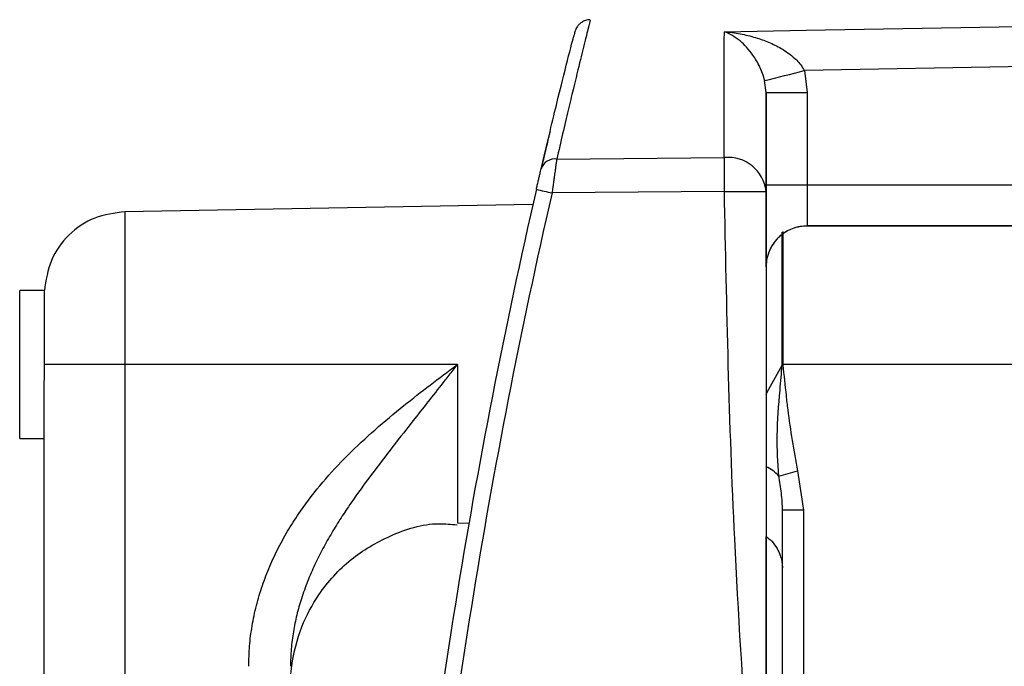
# Model space of a CAD drawing. Header units: millimetres. Extents: x -0.201 to 0.721, y -0.195 to 0.483.
# Tile 140 of 188: x 0.246 to 0.258, y 0.13 to 0.138. Entities that reach past the tile are written whole.
import ezdxf

# ---------------------------------------------------------------- set-up
doc = ezdxf.new("R2010")
doc.units = ezdxf.units.MM

msp = doc.modelspace()

# ---------------------------------------------------------------- linework, layer by layer
at = {"color": 7, "linetype": 'Continuous', "lineweight": 25}
for p, q in [((0.261992, 0.137425), (0.255934, 0.137317)), ((0.255934, 0.137317), (0.255967, 0.137048)), ((0.255467, 0.137049), (0.25545, 0.137195)), ((0.255467, 0.135924), (0.255467, 0.137049)), ((0.255467, 0.137049), (0.255467, 0.135845)), ((0.255967, 0.137048), (0.255967, 0.135924)), ((0.252915, 0.136239), (0.254958, 0.136257)), ((0.255467, 0.134927), (0.255467, 0.135924)), ((0.255967, 0.135924), (0.255967, 0.135424)), ((0.255967, 0.135924), (0.261967, 0.135924)), ((0.254958, 0.135845), (0.252858, 0.135826)), ((0.252624, 0.135684), (0.24765, 0.135597)), ((0.261967, 0.135424), (0.255967, 0.135424)), ((0.255967, 0.135424), (0.255967, 0.135423)), ((0.255663, 0.133738), (0.255663, 0.135347)), ((0.255672, 0.135355), (0.255672, 0.133738)), ((0.255467, 0.134927), (0.255467, 0.133738)), ((0.246668, 0.134637), (0.246367, 0.134637)), ((0.246668, 0.133737), (0.246668, 0.134637)), ((0.24765, 0.133738), (0.24765, 0.119078)), ((0.251703, 0.133738), (0.24765, 0.133738)), ((0.255467, 0.133738), (0.255467, 0.121352)), ((0.255663, 0.133731), (0.255663, 0.133738)), ((0.255663, 0.133738), (0.255672, 0.133738)), ((0.255672, 0.133738), (0.255672, 0.133732)), ((0.262467, 0.133738), (0.255672, 0.133738)), ((0.255663, 0.133731), (0.255672, 0.133732)), ((0.246667, 0.119086), (0.246667, 0.133473)), ((0.246367, 0.132837), (0.246667, 0.132837)), ((0.255852, 0.132441), (0.255922, 0.131961)), ((0.255667, 0.129851), (0.255667, 0.13196)), ((0.255922, 0.131961), (0.255922, 0.129851)), ((0.251703, 0.131806), (0.251845, 0.131804)), ((0.255467, 0.121349), (0.255467, 0.131641))]:
    msp.add_line(p, q, dxfattribs=at)
at = {"color": 7, "linetype": 'Continuous', "lineweight": 25, "flags": 128}
for points in [[(0.254959, 0.137791), (0.255958, 0.137809), (0.259958, 0.13788), (0.262959, 0.137933)], [(0.254958, 0.136257), (0.254958, 0.13653), (0.254958, 0.13678), (0.254958, 0.137009), (0.254958, 0.137213), (0.254958, 0.137394), (0.254958, 0.137551), (0.254958, 0.137684), (0.254959, 0.137791)], [(0.24765, 0.135597), (0.24765, 0.135456), (0.24765, 0.135053), (0.24765, 0.13445), (0.24765, 0.133738)], [(0.246367, 0.132837), (0.246367, 0.132906), (0.246367, 0.133101), (0.246367, 0.133393), (0.246367, 0.133737), (0.246367, 0.134082), (0.246367, 0.134374), (0.246367, 0.134569), (0.246367, 0.134637)], [(0.251703, 0.133738), (0.251703, 0.132999), (0.251703, 0.132372), (0.251703, 0.131953), (0.251703, 0.131806), (0.251703, 0.131806)], [(0.255467, 0.133369), (0.255481, 0.1334), (0.255663, 0.13373), (0.255663, 0.133731), (0.255663, 0.133731)]]:
    msp.add_lwpolyline(points, dxfattribs=at)
at = {"color": 7, "linetype": 'Continuous', "lineweight": 25}
for centre, radius, start, end in [((0.194813, 0.376918), 0.2472734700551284, 284.19507, 284.310589), ((0.255842, 0.342135), 0.2050865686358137, 269.895232, 270.034921), ((0.27319, 0.136051), 0.0182329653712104, 179.352357, 180.64644), ((0.255006, 0.135795), 0.0004642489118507, 6.15075, 95.82979), ((0.252891, 0.136065), 0.0001754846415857, 82.017539, 161.976384), ((0.255842, 0.34101), 0.2050865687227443, 269.895232, 270.034921), ((0.256103, 0.150118), 0.0146557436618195, 256.438436, 257.206915), ((0.255967, 0.134924), 0.0004999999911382, 89.999997, 165.083197), ((0.247421, -0.305121), 0.4388590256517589, 89.970067, 90.098239), ((0.255311, 0.132117), 0.0004052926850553, 40.044443, 67.266843), ((0.248007, 0.160868), 0.0294897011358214, 284.962019, 285.427454), ((0.255857, 0.027028), 0.1049328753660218, 89.964878, 90.103763)]:
    msp.add_arc(centre, radius, start, end, dxfattribs=at)
for centre, major_axis, start_param, end_param in [((0.326967, 0.118741), (0.05350628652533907, 0.05432493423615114), 2.122009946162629, 2.257125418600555), ((0.326964, 0.118741), (0.05336470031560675, 0.05418366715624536), 2.121987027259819, 2.257102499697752)]:
    msp.add_ellipse(centre, major_axis=major_axis, ratio=0.999989, start_param=start_param, end_param=end_param, dxfattribs=at)
for points, knots in [([(0.2533245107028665, 0.137933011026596), (0.2533191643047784, 0.1379122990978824), (0.2533099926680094, 0.1378767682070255), (0.2532525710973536, 0.1376481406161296), (0.2531912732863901, 0.1374005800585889), (0.2531306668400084, 0.1371524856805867), (0.2530354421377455, 0.1367560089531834), (0.2529637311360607, 0.1364470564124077), (0.252915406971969, 0.1362388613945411)], [0, 0, 0, 0, 0.2620527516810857, 0.4495461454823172, 0.5280264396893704, 0.7031144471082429, 0.7999366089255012, 1, 1, 1, 1]), ([(0.2533241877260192, 0.1379367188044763), (0.2533042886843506, 0.1379347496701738), (0.2532670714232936, 0.1379310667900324), (0.2532201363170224, 0.1379071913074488), (0.2531860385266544, 0.1378791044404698), (0.2531633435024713, 0.1378508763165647), (0.2531501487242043, 0.1378276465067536), (0.2531434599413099, 0.1378121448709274), (0.2531405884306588, 0.1378043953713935), (0.2531389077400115, 0.1377994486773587), (0.2531374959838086, 0.137794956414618), (0.2531360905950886, 0.1377901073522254), (0.2531339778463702, 0.1377821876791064), (0.2531339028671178, 0.1377825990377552), (0.2531233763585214, 0.1377415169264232), (0.2531219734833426, 0.1377360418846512)], [0, 0, 0, 0, 0.0520557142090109, 0.0973600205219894, 0.1356768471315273, 0.1674400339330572, 0.1920956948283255, 0.2060170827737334, 0.2150604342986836, 0.2241444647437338, 0.2382087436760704, 0.2683460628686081, 0.369258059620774, 0.9159405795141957, 1, 1, 1, 1]), ([(0.2527241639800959, 0.1361193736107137), (0.2527898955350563, 0.1363953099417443), (0.2529213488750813, 0.1369471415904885), (0.2530516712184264, 0.1374622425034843), (0.2531189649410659, 0.1377250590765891), (0.2531218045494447, 0.1377355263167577), (0.2531219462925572, 0.1377360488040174)], [0, 0, 0, 0, 0.3275659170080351, 0.6550831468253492, 0.9827829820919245, 1, 1, 1, 1]), ([(0.2554504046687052, 0.1371946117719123), (0.2554423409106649, 0.1372238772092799), (0.2554258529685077, 0.1372837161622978), (0.2553911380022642, 0.1373639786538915), (0.2553514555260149, 0.1374387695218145), (0.2552977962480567, 0.1375213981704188), (0.2552303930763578, 0.1376043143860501), (0.255146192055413, 0.1376842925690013), (0.2550560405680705, 0.1377480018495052), (0.2549920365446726, 0.1377786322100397), (0.2549594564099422, 0.1377904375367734), (0.2549585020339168, 0.1377907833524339)], [0, 0, 0, 0, 0.0788312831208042, 0.1611860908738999, 0.2508034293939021, 0.3417637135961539, 0.4927258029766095, 0.6461188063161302, 0.8194039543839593, 0.994709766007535, 0.9999999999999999, 0.9999999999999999, 0.9999999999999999, 0.9999999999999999]), ([(0.2549585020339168, 0.1377907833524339), (0.2549604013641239, 0.1377906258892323), (0.2550246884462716, 0.1377852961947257), (0.2551521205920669, 0.1377679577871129), (0.2553304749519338, 0.1377248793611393), (0.2554983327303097, 0.1376652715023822), (0.2556316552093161, 0.1376003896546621), (0.2557386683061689, 0.1375319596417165), (0.2558008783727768, 0.1374822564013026), (0.2558517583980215, 0.1374329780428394), (0.255893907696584, 0.1373864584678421), (0.2559202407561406, 0.137340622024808), (0.2559336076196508, 0.1373173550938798)], [0, 0, 0, 0, 0.0053525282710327, 0.1811682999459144, 0.3586235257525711, 0.5103503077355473, 0.6640068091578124, 0.7526712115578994, 0.8424851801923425, 0.8684224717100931, 0.933210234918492, 1, 1, 1, 1]), ([(0.2528325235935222, 0.1365722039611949), (0.2528332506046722, 0.1365752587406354), (0.2528351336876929, 0.1365831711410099), (0.2528299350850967, 0.1365617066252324), (0.2528204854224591, 0.1365225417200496), (0.2528034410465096, 0.1364515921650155), (0.2527796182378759, 0.1363517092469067), (0.2527572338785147, 0.1362573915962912), (0.2527426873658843, 0.1361954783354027), (0.2527378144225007, 0.1361747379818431)], [0, 0, 0, 0, 0.0920378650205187, 0.2383937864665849, 0.3872566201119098, 0.5790934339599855, 0.7722632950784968, 0.9237103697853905, 1, 1, 1, 1]), ([(0.252915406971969, 0.1362388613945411), (0.2529144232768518, 0.1362321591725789), (0.2529124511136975, 0.1362187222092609), (0.2529091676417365, 0.136196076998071), (0.2529056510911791, 0.1361716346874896), (0.2529008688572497, 0.1361381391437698), (0.252895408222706, 0.1360995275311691), (0.2528892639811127, 0.1360556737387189), (0.2528846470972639, 0.1360224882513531), (0.2528790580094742, 0.1359821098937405), (0.2528733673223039, 0.1359407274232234), (0.2528656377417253, 0.135884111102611), (0.2528607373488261, 0.1358478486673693), (0.2528577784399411, 0.1358259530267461)], [0, 0, 0, 0, 0.0709533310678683, 0.1422509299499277, 0.2142523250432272, 0.286610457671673, 0.4184569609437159, 0.5078509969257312, 0.5986054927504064, 0.6442118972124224, 0.7754703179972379, 0.8644266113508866, 1, 1, 1, 1]), ([(0.2526663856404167, 0.1358707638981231), (0.2526683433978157, 0.1358792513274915), (0.2526722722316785, 0.1358962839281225), (0.2526781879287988, 0.1359218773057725), (0.2526841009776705, 0.1359474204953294), (0.2526898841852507, 0.1359723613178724), (0.252695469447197, 0.1359964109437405), (0.2527008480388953, 0.1360195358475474), (0.2527060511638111, 0.1360418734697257), (0.2527106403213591, 0.1360615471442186), (0.2527158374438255, 0.136083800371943), (0.2527203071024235, 0.1361029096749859), (0.2527231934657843, 0.1361152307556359), (0.2527241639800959, 0.1361193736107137)], [0, 0, 0, 0, 0.0878364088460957, 0.1762703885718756, 0.2665967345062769, 0.3575815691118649, 0.4453708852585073, 0.5337776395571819, 0.6241577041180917, 0.7152316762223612, 0.7855764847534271, 0.9279019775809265, 1, 1, 1, 1]), ([(0.255467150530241, 0.1262238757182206), (0.2553188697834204, 0.128018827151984), (0.2550543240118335, 0.1312211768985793), (0.2549877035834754, 0.1344335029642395), (0.2549584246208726, 0.1358452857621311)], [0, 0, 0, 0, 0.5605107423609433, 1, 1, 1, 1]), ([(0.2549584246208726, 0.1358452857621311), (0.2550051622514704, 0.1358452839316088), (0.2551022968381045, 0.1358452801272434), (0.2552406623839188, 0.1358452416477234), (0.2553633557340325, 0.1358451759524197), (0.2554505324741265, 0.1358450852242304), (0.2554617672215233, 0.1358450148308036), (0.2554671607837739, 0.1358449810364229)], [0, 0, 0, 0, 0.1765887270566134, 0.3670034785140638, 0.5636342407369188, 0.7905101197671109, 0.9999999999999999, 0.9999999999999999, 0.9999999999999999, 0.9999999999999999]), ([(0.2554671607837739, 0.1358449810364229), (0.2554671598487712, 0.1340479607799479), (0.2554671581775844, 0.130836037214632), (0.2554671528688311, 0.1276342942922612), (0.255467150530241, 0.1262238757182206)], [0, 0, 0, 0, 0.559484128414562, 1, 1, 1, 1]), ([(0.247649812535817, 0.1355969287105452), (0.2475238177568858, 0.1355807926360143), (0.2472718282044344, 0.1355485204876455), (0.2469529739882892, 0.1353275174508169), (0.246724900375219, 0.1350136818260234), (0.2466870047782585, 0.1347624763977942), (0.2466680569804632, 0.1346368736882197)], [0, 0, 0, 0, 0.2500000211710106, 0.5000000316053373, 0.7500000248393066, 0.9999999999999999, 0.9999999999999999, 0.9999999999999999, 0.9999999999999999]), ([(0.255967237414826, 0.135423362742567), (0.2559388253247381, 0.1354219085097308), (0.2558740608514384, 0.1354185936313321), (0.2557599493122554, 0.1353845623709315), (0.2556271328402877, 0.1353038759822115), (0.2555292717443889, 0.1351851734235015), (0.2554959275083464, 0.1350871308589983), (0.2554840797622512, 0.1350522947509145)], [0, 0, 0, 0, 0.1120998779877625, 0.2555281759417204, 0.4907133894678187, 0.8190422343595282, 1, 1, 1, 1]), ([(0.2619672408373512, 0.1354232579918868), (0.2618384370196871, 0.135423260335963), (0.26034592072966, 0.1354232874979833), (0.2583459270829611, 0.1354233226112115), (0.2564746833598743, 0.1354233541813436), (0.255967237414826, 0.135423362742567)], [0, 0, 0, 0, 0.0644041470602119, 0.7462840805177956, 1, 1, 1, 1]), ([(0.2554840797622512, 0.1350522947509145), (0.2554820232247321, 0.1350442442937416), (0.2554717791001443, 0.1350041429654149), (0.2554692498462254, 0.134961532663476), (0.2554672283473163, 0.1349274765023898)], [0, 0, 0, 0, 0.2007528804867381, 1, 1, 1, 1]), ([(0.2466672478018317, 0.133472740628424), (0.2466673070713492, 0.1335001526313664), (0.2466674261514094, 0.1335552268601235), (0.2466678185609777, 0.1336278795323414), (0.2466680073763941, 0.1336887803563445), (0.2466680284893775, 0.1337211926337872), (0.2466680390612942, 0.1337374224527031)], [0, 0, 0, 0, 0.3175494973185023, 0.637997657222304, 0.8187343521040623, 1, 1, 1, 1]), ([(0.2491594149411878, 0.1300601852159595), (0.2491614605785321, 0.1301422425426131), (0.2491655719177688, 0.1303071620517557), (0.2491984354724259, 0.1305543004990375), (0.2492505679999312, 0.1308006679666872), (0.2493230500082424, 0.1310431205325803), (0.249413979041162, 0.1312796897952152), (0.2495223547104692, 0.1315098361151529), (0.2496475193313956, 0.1317337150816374), (0.2498219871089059, 0.1320025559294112), (0.2500578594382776, 0.1323071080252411), (0.2503648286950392, 0.1326370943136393), (0.2506982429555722, 0.1329464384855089), (0.2510367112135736, 0.1332275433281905), (0.2513710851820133, 0.1334873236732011), (0.2515897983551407, 0.1336523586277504), (0.2517003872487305, 0.1337360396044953), (0.2517030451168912, 0.1337380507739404)], [0, 0, 0, 0, 0.0528926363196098, 0.1063040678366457, 0.1604627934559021, 0.2151250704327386, 0.2692806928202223, 0.3237308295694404, 0.3790095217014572, 0.4345340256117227, 0.5302530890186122, 0.6269582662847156, 0.7248310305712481, 0.8233227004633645, 0.9105747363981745, 0.9978507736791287, 1, 1, 1, 1]), ([(0.2517030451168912, 0.1337380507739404), (0.2517011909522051, 0.1337356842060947), (0.2516827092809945, 0.1337120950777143), (0.251631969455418, 0.1336473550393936), (0.2515215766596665, 0.1335066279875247), (0.251366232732, 0.133308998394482), (0.2511542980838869, 0.1330399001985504), (0.2509158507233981, 0.1327366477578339), (0.2506543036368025, 0.1323969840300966), (0.2504443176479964, 0.1321081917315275), (0.250285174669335, 0.1318703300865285), (0.2501707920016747, 0.1316864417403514), (0.2500630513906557, 0.1314963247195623), (0.2499635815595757, 0.1312988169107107), (0.2498748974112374, 0.1310945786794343), (0.2498012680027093, 0.1308895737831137), (0.2497432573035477, 0.1306850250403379), (0.2497012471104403, 0.1304811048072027), (0.249673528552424, 0.1302722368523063), (0.2496699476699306, 0.1301308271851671), (0.249668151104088, 0.1300598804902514)], [0, 0, 0, 0, 0.002086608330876, 0.0207985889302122, 0.0570924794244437, 0.1262736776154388, 0.1955433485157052, 0.295900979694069, 0.3963627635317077, 0.4970254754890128, 0.5474523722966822, 0.5979303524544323, 0.6494205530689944, 0.7010292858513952, 0.7531038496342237, 0.8053912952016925, 0.8533523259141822, 0.9015558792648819, 0.9506095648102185, 1, 1, 1, 1]), ([(0.2556208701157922, 0.1323778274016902), (0.2556112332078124, 0.1325418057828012), (0.2555909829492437, 0.1328863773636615), (0.255630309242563, 0.133342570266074), (0.2556545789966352, 0.1336291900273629), (0.2556631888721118, 0.1337308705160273)], [0, 0, 0, 0, 0.369435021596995, 0.7763023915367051, 1, 1, 1, 1]), ([(0.2556719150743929, 0.1337317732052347), (0.2556849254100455, 0.1336074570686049), (0.2557040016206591, 0.1334251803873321), (0.2557510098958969, 0.1329929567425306), (0.2558067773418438, 0.1326881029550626), (0.2558520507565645, 0.1324406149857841)], [0, 0, 0, 0, 0.2875488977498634, 0.42161428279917, 1, 1, 1, 1]), ([(0.2556672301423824, 0.1319603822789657), (0.2556665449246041, 0.1319952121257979), (0.2556651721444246, 0.1320649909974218), (0.2556550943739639, 0.1321695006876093), (0.2556406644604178, 0.132273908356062), (0.2556274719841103, 0.1323431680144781), (0.2556208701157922, 0.1323778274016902)], [0, 0, 0, 0, 0.2482953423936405, 0.4974402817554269, 0.748505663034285, 1, 1, 1, 1]), ([(0.2496684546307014, 0.129836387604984), (0.2496685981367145, 0.1298449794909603), (0.2496691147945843, 0.12987591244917), (0.2496726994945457, 0.1299527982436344), (0.2496947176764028, 0.13018348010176), (0.2497851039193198, 0.1305327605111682), (0.2500228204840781, 0.1309814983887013), (0.2503837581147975, 0.1313767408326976), (0.2508892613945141, 0.1316726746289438), (0.251347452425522, 0.131818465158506), (0.2516266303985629, 0.1317907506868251), (0.2517010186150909, 0.1317833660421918)], [0, 0, 0, 0, 0.0082945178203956, 0.0298623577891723, 0.0733714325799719, 0.2301180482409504, 0.3706258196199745, 0.5561370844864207, 0.7327109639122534, 0.9287796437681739, 1, 1, 1, 1]), ([(0.2554673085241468, 0.1316409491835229), (0.2554911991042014, 0.1316227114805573), (0.2555443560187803, 0.1315821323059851), (0.2556004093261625, 0.1315011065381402), (0.2556389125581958, 0.1314183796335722), (0.2556577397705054, 0.1313490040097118), (0.2556649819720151, 0.131298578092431), (0.25566684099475, 0.1312698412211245), (0.2556670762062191, 0.1312587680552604), (0.2556671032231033, 0.131257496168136)], [0, 0, 0, 0, 0.2002623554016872, 0.4455868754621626, 0.6492572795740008, 0.8097518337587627, 0.9239873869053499, 0.9912690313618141, 1, 1, 1, 1]), ([(0.2554673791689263, 0.1262168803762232), (0.2554673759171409, 0.1280111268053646), (0.2554673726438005, 0.1298172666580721), (0.255467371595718, 0.1316289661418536), (0.2554673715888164, 0.1316408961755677)], [0, 0, 0, 0, 0.9934150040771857, 1, 1, 1, 1])]:
    msp.add_open_spline(points, degree=3, knots=knots, dxfattribs=at)

doc.saveas('drawing.dxf')
